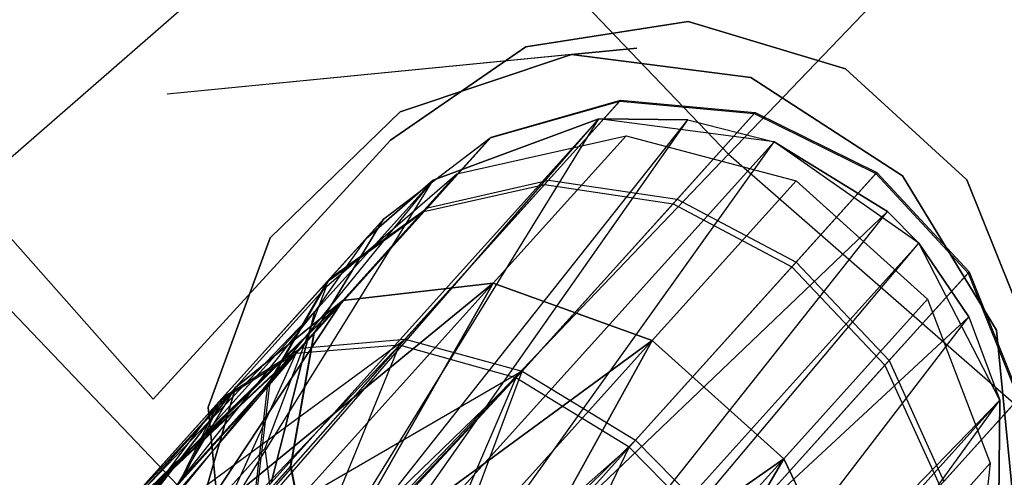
# Model space of a CAD drawing. Extents: x 0.3 to 7.1, y -3.38 to 3.38.
# Tile 90 of 256: x 2.52 to 2.79, y -1.11 to -0.99. Entities that reach past the tile are written whole.
import ezdxf

# ---------------------------------------------------------------- set-up
doc = ezdxf.new("R2010")
doc.units = 0
doc.header["$LTSCALE"] = 2.54
doc.layers.get('0').update_dxf_attribs({"linetype": 'CONTINUOUS'})

# ---------------------------------------------------------------- blocks, each defined once
blk = doc.blocks.new('SINGLES_AVVSTL_STL')
at = {"color": 0}
for p, q in [((2.71639, -1.0249, 5.30457), (2.84214, -0.89337, 5.4454)), ((2.71639, -1.0249, 5.30457), (2.84214, -0.89337, 5.4454)), ((2.50051, -1.04473, 5.1494), (2.62847, -0.93294, 5.30457)), ((2.50051, -1.04473, 5.1494), (2.62847, -0.93294, 5.30457)), ((2.62847, -0.93294, 5.30457), (2.71639, -1.0249, 5.30457)), ((2.62847, -0.93294, 5.30457), (2.71639, -1.0249, 5.30457)), ((2.66156, -0.99586, 54.83894), (2.70552, -0.98895, 54.83894)), ((2.70552, -0.98895, 54.63894), (2.66156, -0.99586, 54.63894)), ((2.70552, -0.98895, 54.63894), (2.66156, -0.99586, 54.63894)), ((2.66156, -0.99586, 54.83894), (2.70552, -0.98895, 54.83894)), ((2.66156, -0.99586, 20.47364), (2.70552, -0.98895, 20.47364)), ((2.70552, -0.98895, 20.27364), (2.66156, -0.99586, 20.27364)), ((2.70552, -0.98895, 20.27364), (2.66156, -0.99586, 20.27364)), ((2.66156, -0.99586, 20.47364), (2.70552, -0.98895, 20.47364)), ((2.70552, -0.98895, 54.83894), (2.74813, -1.0018, 54.83894)), ((2.74813, -1.0018, 54.63894), (2.70552, -0.98895, 54.63894)), ((2.70552, -0.98895, 54.63894), (2.70552, -0.98895, 54.83894)), ((2.70552, -0.98895, 54.63894), (2.70552, -0.98895, 54.83894)), ((2.74813, -1.0018, 54.63894), (2.70552, -0.98895, 54.63894)), ((2.70552, -0.98895, 54.83894), (2.74813, -1.0018, 54.83894)), ((2.70552, -0.98895, 20.47364), (2.74813, -1.0018, 20.47364)), ((2.74813, -1.0018, 20.27364), (2.70552, -0.98895, 20.27364)), ((2.70552, -0.98895, 20.27364), (2.70552, -0.98895, 20.47364)), ((2.70552, -0.98895, 20.27364), (2.70552, -0.98895, 20.47364)), ((2.74813, -1.0018, 20.27364), (2.70552, -0.98895, 20.27364)), ((2.70552, -0.98895, 20.47364), (2.74813, -1.0018, 20.47364)), ((2.47472, -0.99417, 54.63894), (2.56066, -1.09131, 54.63894)), ((2.56066, -1.09131, 54.83894), (2.47472, -0.99417, 54.83894)), ((2.56066, -1.09131, 54.83894), (2.47472, -0.99417, 54.83894)), ((2.47472, -0.99417, 54.63894), (2.56066, -1.09131, 54.63894)), ((2.47472, -0.99417, 20.27364), (2.56066, -1.09131, 20.27364)), ((2.56066, -1.09131, 20.47364), (2.47472, -0.99417, 20.47364)), ((2.56066, -1.09131, 20.47364), (2.47472, -0.99417, 20.47364)), ((2.47472, -0.99417, 20.27364), (2.56066, -1.09131, 20.27364)), ((2.69164, -0.9962, 61.72336), (2.56442, -1.00864, 61.72336)), ((2.69164, -0.9962, 61.52336), (2.56442, -1.00864, 61.52336)), ((2.62495, -1.02115, 54.83894), (2.66156, -0.99586, 54.83894)), ((2.66156, -0.99586, 54.63894), (2.62495, -1.02115, 54.63894)), ((2.66156, -0.99586, 54.63894), (2.62495, -1.02115, 54.63894)), ((2.62495, -1.02115, 54.83894), (2.66156, -0.99586, 54.83894)), ((2.62495, -1.02116, 20.47364), (2.66156, -0.99586, 20.47364)), ((2.66156, -0.99586, 20.27364), (2.62495, -1.02116, 20.27364)), ((2.66156, -0.99586, 20.27364), (2.62495, -1.02116, 20.27364)), ((2.62495, -1.02116, 20.47364), (2.66156, -0.99586, 20.47364)), ((2.66156, -0.99586, 54.63894), (2.66156, -0.99586, 54.83894)), ((2.66156, -0.99586, 54.63894), (2.66156, -0.99586, 54.83894)), ((2.66156, -0.99586, 20.27364), (2.66156, -0.99586, 20.47364)), ((2.66156, -0.99586, 20.27364), (2.66156, -0.99586, 20.47364)), ((2.69164, -0.9962, 61.72336), (2.67393, -0.99796, 61.72336)), ((2.67393, -0.99796, 61.52336), (2.69164, -0.9962, 61.52336)), ((2.67393, -0.99796, 61.72336), (2.56442, -1.00864, 61.72336)), ((2.67393, -0.99796, 61.52336), (2.56442, -1.00864, 61.52336)), ((2.62749, -1.01345, 61.72336), (2.67393, -0.99796, 61.72336)), ((2.67393, -0.99796, 61.52336), (2.62749, -1.01345, 61.52336)), ((2.67393, -0.99796, 61.52336), (2.62749, -1.01345, 61.52336)), ((2.62749, -1.01345, 61.72336), (2.67393, -0.99796, 61.72336)), ((2.67393, -0.99796, 61.72336), (2.72249, -1.00416, 61.72336)), ((2.72249, -1.00416, 61.52336), (2.67393, -0.99796, 61.52336)), ((2.67393, -0.99796, 61.72336), (2.67393, -0.99796, 61.52336)), ((2.72249, -1.00416, 61.52336), (2.67393, -0.99796, 61.52336)), ((2.67393, -0.99796, 61.72336), (2.72249, -1.00416, 61.72336)), ((2.67393, -0.99796, 61.72336), (2.67393, -0.99796, 61.52336)), ((2.74813, -1.0018, 54.83894), (2.78094, -1.03187, 54.83894)), ((2.78094, -1.03187, 54.63894), (2.74813, -1.0018, 54.63894)), ((2.74813, -1.0018, 54.63894), (2.74813, -1.0018, 54.83894)), ((2.74813, -1.0018, 54.63894), (2.74813, -1.0018, 54.83894)), ((2.78094, -1.03187, 54.63894), (2.74813, -1.0018, 54.63894)), ((2.74813, -1.0018, 54.83894), (2.78094, -1.03187, 54.83894)), ((2.74813, -1.0018, 20.47364), (2.78094, -1.03187, 20.47364)), ((2.78094, -1.03187, 20.27364), (2.74813, -1.0018, 20.27364)), ((2.74813, -1.0018, 20.27364), (2.74813, -1.0018, 20.47364)), ((2.74813, -1.0018, 20.27364), (2.74813, -1.0018, 20.47364)), ((2.78094, -1.03187, 20.27364), (2.74813, -1.0018, 20.27364)), ((2.74813, -1.0018, 20.47364), (2.78094, -1.03187, 20.47364)), ((2.72249, -1.00416, 61.72336), (2.76355, -1.03081, 61.72336)), ((2.76355, -1.03081, 61.52336), (2.72249, -1.00416, 61.52336)), ((2.72249, -1.00416, 61.52336), (2.72249, -1.00416, 61.72336)), ((2.72249, -1.00416, 61.52336), (2.72249, -1.00416, 61.72336)), ((2.76355, -1.03081, 61.52336), (2.72249, -1.00416, 61.52336)), ((2.72249, -1.00416, 61.72336), (2.76355, -1.03081, 61.72336)), ((2.65193, -1.02053, 54.76136), (2.68696, -1.01054, 54.76616)), ((2.65193, -1.02053, 54.76136), (2.68696, -1.01054, 54.76616)), ((2.65215, -1.02029, 54.69113), (2.68721, -1.01026, 54.68663)), ((2.65215, -1.02029, 54.69113), (2.68721, -1.01026, 54.68663)), ((2.66664, -1.03311, 54.85482), (2.68696, -1.01054, 54.76616)), ((2.66664, -1.03311, 54.85482), (2.68696, -1.01054, 54.76616)), ((2.68721, -1.01026, 54.68663), (2.66769, -1.03195, 54.59835)), ((2.68721, -1.01026, 54.68663), (2.66769, -1.03195, 54.59835)), ((2.68696, -1.01054, 54.76616), (2.68721, -1.01026, 54.68663)), ((2.68696, -1.01054, 54.76616), (2.68721, -1.01026, 54.68663)), ((2.68696, -1.01054, 54.76616), (2.7234, -1.0139, 54.76956)), ((2.68696, -1.01054, 54.76616), (2.7234, -1.0139, 54.76956)), ((2.68721, -1.01026, 54.68663), (2.72367, -1.0136, 54.68344)), ((2.68721, -1.01026, 54.68663), (2.72367, -1.0136, 54.68344)), ((2.68132, -1.01538, 61.35841), (2.57019, -1.1388, 61.35842)), ((2.68132, -1.01538, 61.35841), (2.57019, -1.1388, 61.35842)), ((2.57294, -1.14028, 61.35514), (2.68132, -1.01538, 61.35841)), ((2.57294, -1.14028, 61.35514), (2.68132, -1.01538, 61.35841)), ((2.59236, -1.04755, 61.72336), (2.62749, -1.01345, 61.72336)), ((2.62749, -1.01345, 61.52336), (2.59236, -1.04755, 61.52336)), ((2.62749, -1.01345, 61.52336), (2.59236, -1.04755, 61.52336)), ((2.59236, -1.04755, 61.72336), (2.62749, -1.01345, 61.72336)), ((2.59542, -1.15458, 61.3357), (2.68132, -1.01538, 61.35841)), ((2.59542, -1.15458, 61.3357), (2.68132, -1.01538, 61.35841)), ((2.62749, -1.01345, 61.52336), (2.62749, -1.01345, 61.72336)), ((2.62749, -1.01345, 61.52336), (2.62749, -1.01345, 61.72336)), ((2.68132, -1.01538, 61.75081), (2.63643, -1.032, 61.75081)), ((2.63643, -1.032, 61.40079), (2.68132, -1.01538, 61.35841)), ((2.68132, -1.01538, 61.75081), (2.63643, -1.032, 61.75081)), ((2.63643, -1.032, 61.40079), (2.68132, -1.01538, 61.35841)), ((2.72879, -1.02154, 61.75081), (2.68132, -1.01538, 61.75081)), ((2.68132, -1.01538, 61.35841), (2.70543, -1.01558, 61.34243)), ((2.68132, -1.01538, 61.35841), (2.68132, -1.01538, 61.75081)), ((2.70543, -1.01558, 61.34243), (2.68132, -1.01538, 61.75081)), ((2.72879, -1.02154, 61.75081), (2.68132, -1.01538, 61.75081)), ((2.70543, -1.01558, 61.34243), (2.68132, -1.01538, 61.75081)), ((2.68132, -1.01538, 61.35841), (2.70543, -1.01558, 61.34243)), ((2.68132, -1.01538, 61.35841), (2.68132, -1.01538, 61.75081)), ((2.7014, -1.03834, 54.86556), (2.7234, -1.0139, 54.76956)), ((2.7014, -1.03834, 54.86556), (2.7234, -1.0139, 54.76956)), ((2.72367, -1.0136, 54.68344), (2.70252, -1.03708, 54.58784)), ((2.72367, -1.0136, 54.68344), (2.70252, -1.03708, 54.58784)), ((2.7234, -1.0139, 54.76956), (2.72367, -1.0136, 54.68344)), ((2.7234, -1.0139, 54.76956), (2.72367, -1.0136, 54.68344)), ((2.7234, -1.0139, 54.76956), (2.75632, -1.03017, 54.77109)), ((2.7234, -1.0139, 54.76956), (2.75632, -1.03017, 54.77109)), ((2.72367, -1.0136, 54.68344), (2.7566, -1.02986, 54.68199)), ((2.72367, -1.0136, 54.68344), (2.7566, -1.02986, 54.68199)), ((2.59542, -1.15458, 61.3357), (2.70543, -1.01558, 61.34243)), ((2.59542, -1.15458, 61.3357), (2.70543, -1.01558, 61.34243)), ((2.60358, -1.16056, 61.33123), (2.70543, -1.01558, 61.34243)), ((2.60358, -1.16056, 61.33123), (2.70543, -1.01558, 61.34243)), ((2.70543, -1.01558, 61.34243), (2.72879, -1.02154, 61.33122)), ((2.70543, -1.01558, 61.34243), (2.72879, -1.02154, 61.33122)), ((2.70543, -1.01558, 61.34243), (2.72879, -1.02154, 61.75081)), ((2.70543, -1.01558, 61.34243), (2.72879, -1.02154, 61.75081)), ((2.62303, -1.04254, 54.75582), (2.65193, -1.02053, 54.76136)), ((2.62303, -1.04254, 54.75582), (2.65193, -1.02053, 54.76136)), ((2.62321, -1.04233, 54.69634), (2.65215, -1.02029, 54.69113)), ((2.62321, -1.04233, 54.69634), (2.65215, -1.02029, 54.69113)), ((2.63398, -1.04047, 54.83967), (2.65193, -1.02053, 54.76136)), ((2.63398, -1.04047, 54.83967), (2.65193, -1.02053, 54.76136)), ((2.65215, -1.02029, 54.69113), (2.6349, -1.03944, 54.61317)), ((2.65215, -1.02029, 54.69113), (2.6349, -1.03944, 54.61317)), ((2.64284, -1.03025, 20.29165), (2.68873, -1.01992, 20.28282)), ((2.64284, -1.03025, 20.39721), (2.68873, -1.01992, 20.40604)), ((2.64284, -1.03025, 20.29165), (2.68873, -1.01992, 20.28282)), ((2.64284, -1.03025, 20.39721), (2.68873, -1.01992, 20.40604)), ((2.65193, -1.02053, 54.76136), (2.65215, -1.02029, 54.69113)), ((2.65193, -1.02053, 54.76136), (2.65215, -1.02029, 54.69113)), ((2.68873, -1.01992, 20.28282), (2.65271, -1.05992, 20.17199)), ((2.68873, -1.01992, 20.28282), (2.65271, -1.05992, 20.17199)), ((2.65271, -1.05992, 20.51688), (2.68873, -1.01992, 20.40604)), ((2.65271, -1.05992, 20.51688), (2.68873, -1.01992, 20.40604)), ((2.68873, -1.01992, 20.28282), (2.73473, -1.03217, 20.27784)), ((2.68873, -1.01992, 20.40604), (2.68873, -1.01992, 20.28282)), ((2.68873, -1.01992, 20.40604), (2.68873, -1.01992, 20.28282)), ((2.68873, -1.01992, 20.40604), (2.73473, -1.03217, 20.41103)), ((2.68873, -1.01992, 20.28282), (2.73473, -1.03217, 20.27784)), ((2.68873, -1.01992, 20.40604), (2.73473, -1.03217, 20.41103)), ((2.56066, -1.09131, 54.83894), (2.62495, -1.02115, 54.83894)), ((2.62495, -1.02115, 54.63894), (2.56066, -1.09131, 54.63894)), ((2.56066, -1.09131, 54.83894), (2.62495, -1.02115, 54.83894)), ((2.62495, -1.02115, 54.63894), (2.56066, -1.09131, 54.63894)), ((2.56066, -1.09131, 20.47364), (2.62495, -1.02116, 20.47364)), ((2.62495, -1.02116, 20.27364), (2.56066, -1.09131, 20.27364)), ((2.56066, -1.09131, 20.47364), (2.62495, -1.02116, 20.47364)), ((2.62495, -1.02116, 20.27364), (2.56066, -1.09131, 20.27364)), ((2.60358, -1.16056, 61.33123), (2.72879, -1.02154, 61.33122)), ((2.60358, -1.16056, 61.33123), (2.72879, -1.02154, 61.33122)), ((2.62007, -1.17373, 61.32577), (2.72879, -1.02154, 61.33122)), ((2.62007, -1.17373, 61.32577), (2.72879, -1.02154, 61.33122)), ((2.62495, -1.02115, 54.63894), (2.62495, -1.02115, 54.83894)), ((2.62495, -1.02115, 54.63894), (2.62495, -1.02115, 54.83894)), ((2.62495, -1.02116, 20.27364), (2.62495, -1.02116, 20.47364)), ((2.62495, -1.02116, 20.27364), (2.62495, -1.02116, 20.47364)), ((2.76796, -1.04904, 61.75081), (2.72879, -1.02154, 61.75081)), ((2.72879, -1.02154, 61.33122), (2.75949, -1.04044, 61.32472)), ((2.76796, -1.04904, 61.75081), (2.72879, -1.02154, 61.75081)), ((2.75949, -1.04044, 61.32472), (2.72879, -1.02154, 61.75081)), ((2.72879, -1.02154, 61.33122), (2.75949, -1.04044, 61.32472)), ((2.72879, -1.02154, 61.33122), (2.72879, -1.02154, 61.75081)), ((2.75949, -1.04044, 61.32472), (2.72879, -1.02154, 61.75081)), ((2.72879, -1.02154, 61.33122), (2.72879, -1.02154, 61.75081)), ((2.59897, -1.14771, 5.1494), (2.71639, -1.0249, 5.30457)), ((2.59897, -1.14771, 5.1494), (2.71639, -1.0249, 5.30457)), ((2.71639, -1.0249, 5.30457), (2.81221, -1.10861, 5.30457)), ((2.71639, -1.0249, 5.30457), (2.81221, -1.10861, 5.30457)), ((2.60756, -1.0608, 20.30231), (2.64284, -1.03025, 20.29165)), ((2.60756, -1.0608, 20.38656), (2.64284, -1.03025, 20.39721)), ((2.60756, -1.0608, 20.30231), (2.64284, -1.03025, 20.29165)), ((2.60756, -1.0608, 20.38656), (2.64284, -1.03025, 20.39721)), ((2.64284, -1.03025, 20.29165), (2.61198, -1.06453, 20.1967)), ((2.64284, -1.03025, 20.29165), (2.61198, -1.06453, 20.1967)), ((2.61198, -1.06453, 20.49216), (2.64284, -1.03025, 20.39721)), ((2.61198, -1.06453, 20.49216), (2.64284, -1.03025, 20.39721)), ((2.64284, -1.03025, 20.39721), (2.64284, -1.03025, 20.29165)), ((2.64284, -1.03025, 20.39721), (2.64284, -1.03025, 20.29165)), ((2.73355, -1.05545, 54.87044), (2.75632, -1.03017, 54.77109)), ((2.73355, -1.05545, 54.87044), (2.75632, -1.03017, 54.77109)), ((2.7566, -1.02986, 54.68199), (2.73472, -1.05416, 54.58307)), ((2.7566, -1.02986, 54.68199), (2.73472, -1.05416, 54.58307)), ((2.75632, -1.03017, 54.77109), (2.7566, -1.02986, 54.68199)), ((2.75632, -1.03017, 54.77109), (2.7566, -1.02986, 54.68199)), ((2.75632, -1.03017, 54.77109), (2.78127, -1.05714, 54.77057)), ((2.75632, -1.03017, 54.77109), (2.78127, -1.05714, 54.77057)), ((2.7566, -1.02986, 54.68199), (2.78154, -1.05684, 54.68248)), ((2.7566, -1.02986, 54.68199), (2.78154, -1.05684, 54.68248)), ((2.76355, -1.03081, 61.72336), (2.78898, -1.07264, 61.72336)), ((2.78898, -1.07264, 61.52336), (2.76355, -1.03081, 61.52336)), ((2.76355, -1.03081, 61.52336), (2.76355, -1.03081, 61.72336)), ((2.76355, -1.03081, 61.52336), (2.76355, -1.03081, 61.72336)), ((2.78898, -1.07264, 61.52336), (2.76355, -1.03081, 61.52336)), ((2.76355, -1.03081, 61.72336), (2.78898, -1.07264, 61.72336)), ((2.54726, -1.13102, 61.40081), (2.63643, -1.032, 61.40079)), ((2.54726, -1.13102, 61.40081), (2.63643, -1.032, 61.40079)), ((2.55488, -1.1323, 61.38237), (2.63643, -1.032, 61.40079)), ((2.55488, -1.1323, 61.38237), (2.63643, -1.032, 61.40079)), ((2.57019, -1.1388, 61.35842), (2.63643, -1.032, 61.40079)), ((2.57019, -1.1388, 61.35842), (2.63643, -1.032, 61.40079)), ((2.6044, -1.06757, 61.75081), (2.63643, -1.032, 61.40079)), ((2.6044, -1.06757, 61.75081), (2.63643, -1.032, 61.40079)), ((2.63643, -1.032, 61.75081), (2.61826, -1.04784, 61.75081)), ((2.61826, -1.04784, 61.75081), (2.63643, -1.032, 61.40079)), ((2.61826, -1.04784, 61.75081), (2.63643, -1.032, 61.40079)), ((2.63643, -1.032, 61.75081), (2.61826, -1.04784, 61.75081)), ((2.62738, -1.07671, 54.92718), (2.66664, -1.03311, 54.85482)), ((2.62738, -1.07671, 54.92718), (2.66664, -1.03311, 54.85482)), ((2.66769, -1.03195, 54.59835), (2.62891, -1.07502, 54.52513)), ((2.66769, -1.03195, 54.59835), (2.62891, -1.07502, 54.52513)), ((2.63398, -1.04047, 54.83967), (2.66664, -1.03311, 54.85482)), ((2.63398, -1.04047, 54.83967), (2.66664, -1.03311, 54.85482)), ((2.6349, -1.03944, 54.61317), (2.66769, -1.03195, 54.59835)), ((2.6349, -1.03944, 54.61317), (2.66769, -1.03195, 54.59835)), ((2.63643, -1.032, 61.40079), (2.63643, -1.032, 61.75081)), ((2.63643, -1.032, 61.40079), (2.63643, -1.032, 61.75081)), ((2.66664, -1.03311, 54.85482), (2.7014, -1.03834, 54.86556)), ((2.66664, -1.03311, 54.85482), (2.7014, -1.03834, 54.86556)), ((2.66769, -1.03195, 54.59835), (2.70252, -1.03708, 54.58784)), ((2.66769, -1.03195, 54.59835), (2.70252, -1.03708, 54.58784)), ((2.73473, -1.03217, 20.27784), (2.69579, -1.07541, 20.15803)), ((2.73473, -1.03217, 20.27784), (2.69579, -1.07541, 20.15803)), ((2.69579, -1.07541, 20.53083), (2.73473, -1.03217, 20.41103)), ((2.69579, -1.07541, 20.53083), (2.73473, -1.03217, 20.41103)), ((2.73473, -1.03217, 20.27784), (2.7703, -1.06419, 20.27784)), ((2.73473, -1.03217, 20.41103), (2.73473, -1.03217, 20.27784)), ((2.73473, -1.03217, 20.41103), (2.73473, -1.03217, 20.27784)), ((2.73473, -1.03217, 20.41103), (2.7703, -1.06419, 20.41103)), ((2.73473, -1.03217, 20.27784), (2.7703, -1.06419, 20.27784)), ((2.73473, -1.03217, 20.41103), (2.7703, -1.06419, 20.41103)), ((2.78094, -1.03187, 54.83894), (2.79746, -1.07319, 54.83894)), ((2.79746, -1.07319, 54.63894), (2.78094, -1.03187, 54.63894)), ((2.78094, -1.03187, 54.63894), (2.78094, -1.03187, 54.83894)), ((2.78094, -1.03187, 54.63894), (2.78094, -1.03187, 54.83894)), ((2.79746, -1.07319, 54.63894), (2.78094, -1.03187, 54.63894)), ((2.78094, -1.03187, 54.83894), (2.79746, -1.07319, 54.83894)), ((2.78094, -1.03187, 20.47364), (2.79746, -1.0732, 20.47364)), ((2.79746, -1.0732, 20.27364), (2.78094, -1.03187, 20.27364)), ((2.78094, -1.03187, 20.27364), (2.78094, -1.03187, 20.47364)), ((2.78094, -1.03187, 20.27364), (2.78094, -1.03187, 20.47364)), ((2.79746, -1.0732, 20.27364), (2.78094, -1.03187, 20.27364)), ((2.78094, -1.03187, 20.47364), (2.79746, -1.0732, 20.47364)), ((2.6349, -1.03944, 54.61317), (2.60065, -1.07748, 54.5485)), ((2.6349, -1.03944, 54.61317), (2.60065, -1.07748, 54.5485)), ((2.60861, -1.05856, 54.6303), (2.6349, -1.03944, 54.61317)), ((2.60861, -1.05856, 54.6303), (2.6349, -1.03944, 54.61317)), ((2.65888, -1.08555, 54.94391), (2.7014, -1.03834, 54.86556)), ((2.65888, -1.08555, 54.94391), (2.7014, -1.03834, 54.86556)), ((2.70252, -1.03708, 54.58784), (2.66053, -1.08372, 54.50856)), ((2.70252, -1.03708, 54.58784), (2.66053, -1.08372, 54.50856)), ((2.7014, -1.03834, 54.86556), (2.73355, -1.05545, 54.87044)), ((2.7014, -1.03834, 54.86556), (2.73355, -1.05545, 54.87044)), ((2.70252, -1.03708, 54.58784), (2.73472, -1.05416, 54.58307)), ((2.70252, -1.03708, 54.58784), (2.73472, -1.05416, 54.58307)), ((2.59931, -1.07897, 54.90357), (2.63398, -1.04047, 54.83967)), ((2.59931, -1.07897, 54.90357), (2.63398, -1.04047, 54.83967)), ((2.60783, -1.05942, 54.82215), (2.63398, -1.04047, 54.83967)), ((2.60783, -1.05942, 54.82215), (2.63398, -1.04047, 54.83967)), ((2.62007, -1.17373, 61.32577), (2.75949, -1.04044, 61.32472)), ((2.62007, -1.17373, 61.32577), (2.75949, -1.04044, 61.32472)), ((2.63979, -1.19139, 61.32545), (2.75949, -1.04044, 61.32472)), ((2.63979, -1.19139, 61.32545), (2.75949, -1.04044, 61.32472)), ((2.75949, -1.04044, 61.32472), (2.76796, -1.04904, 61.32545)), ((2.76796, -1.04904, 61.75081), (2.75949, -1.04044, 61.32472)), ((2.75949, -1.04044, 61.32472), (2.76796, -1.04904, 61.32545)), ((2.76796, -1.04904, 61.75081), (2.75949, -1.04044, 61.32472)), ((2.50051, -1.04473, 5.1494), (2.59897, -1.14771, 5.1494)), ((2.50051, -1.04473, 5.1494), (2.59897, -1.14771, 5.1494)), ((2.60416, -1.07358, 54.75029), (2.62303, -1.04254, 54.75582)), ((2.60416, -1.07358, 54.75029), (2.62303, -1.04254, 54.75582)), ((2.60431, -1.07342, 54.70154), (2.62321, -1.04233, 54.69634)), ((2.60431, -1.07342, 54.70154), (2.62321, -1.04233, 54.69634)), ((2.60783, -1.05942, 54.82215), (2.62303, -1.04254, 54.75582)), ((2.60783, -1.05942, 54.82215), (2.62303, -1.04254, 54.75582)), ((2.62321, -1.04233, 54.69634), (2.60861, -1.05856, 54.6303)), ((2.62321, -1.04233, 54.69634), (2.60861, -1.05856, 54.6303)), ((2.62303, -1.04254, 54.75582), (2.62321, -1.04233, 54.69634)), ((2.62303, -1.04254, 54.75582), (2.62321, -1.04233, 54.69634)), ((2.57552, -1.09352, 61.72336), (2.59236, -1.04755, 61.72336)), ((2.59236, -1.04755, 61.52336), (2.57552, -1.09352, 61.52336)), ((2.59236, -1.04755, 61.52336), (2.57552, -1.09352, 61.52336)), ((2.57552, -1.09352, 61.72336), (2.59236, -1.04755, 61.72336)), ((2.59236, -1.04755, 61.52336), (2.59236, -1.04755, 61.72336)), ((2.59236, -1.04755, 61.52336), (2.59236, -1.04755, 61.72336)), ((2.61826, -1.04784, 61.75081), (2.6044, -1.06757, 61.75081)), ((2.61826, -1.04784, 61.75081), (2.6044, -1.06757, 61.75081)), ((2.63979, -1.19139, 61.32545), (2.76796, -1.04904, 61.32545)), ((2.63979, -1.19139, 61.32545), (2.76796, -1.04904, 61.32545)), ((2.64454, -1.19598, 61.32648), (2.76796, -1.04904, 61.32545)), ((2.64454, -1.19598, 61.32648), (2.76796, -1.04904, 61.32545)), ((2.78986, -1.0916, 61.75081), (2.76796, -1.04904, 61.75081)), ((2.76796, -1.04904, 61.32545), (2.78149, -1.06899, 61.33122)), ((2.78149, -1.06899, 61.33122), (2.76796, -1.04904, 61.75081)), ((2.78986, -1.0916, 61.75081), (2.76796, -1.04904, 61.75081)), ((2.78149, -1.06899, 61.33122), (2.76796, -1.04904, 61.75081)), ((2.76796, -1.04904, 61.32545), (2.78149, -1.06899, 61.33122)), ((2.76796, -1.04904, 61.32545), (2.76796, -1.04904, 61.75081)), ((2.76796, -1.04904, 61.32545), (2.76796, -1.04904, 61.75081)), ((2.68956, -1.10431, 54.95151), (2.73355, -1.05545, 54.87044)), ((2.68956, -1.10431, 54.95151), (2.73355, -1.05545, 54.87044)), ((2.73472, -1.05416, 54.58307), (2.69127, -1.10241, 54.50104)), ((2.73472, -1.05416, 54.58307), (2.69127, -1.10241, 54.50104)), ((2.73355, -1.05545, 54.87044), (2.75876, -1.08214, 54.86879)), ((2.73355, -1.05545, 54.87044), (2.75876, -1.08214, 54.86879)), ((2.73472, -1.05416, 54.58307), (2.75991, -1.08086, 54.58468)), ((2.73472, -1.05416, 54.58307), (2.75991, -1.08086, 54.58468)), ((2.75876, -1.08214, 54.86879), (2.78127, -1.05714, 54.77057)), ((2.75876, -1.08214, 54.86879), (2.78127, -1.05714, 54.77057)), ((2.78154, -1.05684, 54.68248), (2.75991, -1.08086, 54.58468)), ((2.78154, -1.05684, 54.68248), (2.75991, -1.08086, 54.58468)), ((2.78127, -1.05714, 54.77057), (2.78154, -1.05684, 54.68248)), ((2.78127, -1.05714, 54.77057), (2.78154, -1.05684, 54.68248)), ((2.78127, -1.05714, 54.77057), (2.79489, -1.09118, 54.76807)), ((2.78127, -1.05714, 54.77057), (2.79489, -1.09118, 54.76807)), ((2.78154, -1.05684, 54.68248), (2.79515, -1.09089, 54.68483)), ((2.78154, -1.05684, 54.68248), (2.79515, -1.09089, 54.68483)), ((2.65271, -1.05992, 20.17199), (2.57087, -1.12692, 20.11213)), ((2.65271, -1.05992, 20.17199), (2.57087, -1.12692, 20.11213)), ((2.57087, -1.12692, 20.57673), (2.65271, -1.05992, 20.51688)), ((2.57087, -1.12692, 20.57673), (2.65271, -1.05992, 20.51688)), ((2.57846, -1.09204, 54.87628), (2.60783, -1.05942, 54.82215)), ((2.57846, -1.09204, 54.87628), (2.60783, -1.05942, 54.82215)), ((2.60861, -1.05856, 54.6303), (2.5796, -1.09077, 54.57553)), ((2.60861, -1.05856, 54.6303), (2.5796, -1.09077, 54.57553)), ((2.60756, -1.0608, 20.30231), (2.58293, -1.08816, 20.22652)), ((2.60756, -1.0608, 20.30231), (2.58293, -1.08816, 20.22652)), ((2.58293, -1.08816, 20.46236), (2.60756, -1.0608, 20.38656)), ((2.58293, -1.08816, 20.46236), (2.60756, -1.0608, 20.38656)), ((2.65271, -1.05992, 20.17199), (2.5879, -1.1319, 20.09581)), ((2.65271, -1.05992, 20.17199), (2.5879, -1.1319, 20.09581)), ((2.5879, -1.1319, 20.59306), (2.65271, -1.05992, 20.51688)), ((2.5879, -1.1319, 20.59306), (2.65271, -1.05992, 20.51688)), ((2.59099, -1.10457, 20.31234), (2.60756, -1.0608, 20.30231)), ((2.59099, -1.10457, 20.37653), (2.60756, -1.0608, 20.38656)), ((2.59099, -1.10457, 20.31234), (2.60756, -1.0608, 20.30231)), ((2.59099, -1.10457, 20.37653), (2.60756, -1.0608, 20.38656)), ((2.59171, -1.08742, 54.80463), (2.60783, -1.05942, 54.82215)), ((2.59171, -1.08742, 54.80463), (2.60783, -1.05942, 54.82215)), ((2.59235, -1.08671, 54.64743), (2.60861, -1.05856, 54.6303)), ((2.59235, -1.08671, 54.64743), (2.60861, -1.05856, 54.6303)), ((2.65271, -1.05992, 20.17199), (2.60655, -1.14083, 20.08342)), ((2.65271, -1.05992, 20.17199), (2.60655, -1.14083, 20.08342)), ((2.60655, -1.14083, 20.60545), (2.65271, -1.05992, 20.51688)), ((2.60655, -1.14083, 20.60545), (2.65271, -1.05992, 20.51688)), ((2.60756, -1.0608, 20.38656), (2.60756, -1.0608, 20.30231)), ((2.60756, -1.0608, 20.38656), (2.60756, -1.0608, 20.30231)), ((2.61198, -1.06453, 20.1967), (2.65271, -1.05992, 20.17199)), ((2.65271, -1.05992, 20.51688), (2.61198, -1.06453, 20.49216)), ((2.61198, -1.06453, 20.1967), (2.65271, -1.05992, 20.17199)), ((2.65271, -1.05992, 20.51688), (2.61198, -1.06453, 20.49216)), ((2.65271, -1.05992, 20.17199), (2.69579, -1.07541, 20.15803)), ((2.69579, -1.07541, 20.53083), (2.65271, -1.05992, 20.51688)), ((2.65271, -1.05992, 20.17199), (2.69579, -1.07541, 20.15803)), ((2.69579, -1.07541, 20.53083), (2.65271, -1.05992, 20.51688)), ((2.53862, -1.13738, 20.51445), (2.61198, -1.06453, 20.49216)), ((2.53862, -1.13738, 20.51445), (2.61198, -1.06453, 20.49216)), ((2.54151, -1.13307, 20.52535), (2.61198, -1.06453, 20.49216)), ((2.54151, -1.13307, 20.52535), (2.61198, -1.06453, 20.49216)), ((2.61198, -1.06453, 20.1967), (2.54549, -1.12974, 20.15262)), ((2.61198, -1.06453, 20.1967), (2.54549, -1.12974, 20.15262)), ((2.54549, -1.12974, 20.53625), (2.61198, -1.06453, 20.49216)), ((2.54549, -1.12974, 20.53625), (2.61198, -1.06453, 20.49216)), ((2.61198, -1.06453, 20.1967), (2.55646, -1.12618, 20.13144)), ((2.61198, -1.06453, 20.1967), (2.55646, -1.12618, 20.13144)), ((2.55646, -1.12618, 20.55742), (2.61198, -1.06453, 20.49216)), ((2.55646, -1.12618, 20.55742), (2.61198, -1.06453, 20.49216)), ((2.61198, -1.06453, 20.1967), (2.57087, -1.12692, 20.11213)), ((2.61198, -1.06453, 20.1967), (2.57087, -1.12692, 20.11213)), ((2.57087, -1.12692, 20.57673), (2.61198, -1.06453, 20.49216)), ((2.57087, -1.12692, 20.57673), (2.61198, -1.06453, 20.49216)), ((2.58293, -1.08816, 20.22652), (2.61198, -1.06453, 20.1967)), ((2.61198, -1.06453, 20.49216), (2.58293, -1.08816, 20.46236)), ((2.58293, -1.08816, 20.22652), (2.61198, -1.06453, 20.1967)), ((2.61198, -1.06453, 20.49216), (2.58293, -1.08816, 20.46236)), ((2.7703, -1.06419, 20.27784), (2.73136, -1.10744, 20.15803)), ((2.7703, -1.06419, 20.27784), (2.73136, -1.10744, 20.15803)), ((2.73136, -1.10744, 20.53083), (2.7703, -1.06419, 20.41103)), ((2.73136, -1.10744, 20.53083), (2.7703, -1.06419, 20.41103)), ((2.7703, -1.06419, 20.27784), (2.78729, -1.10866, 20.28282)), ((2.7703, -1.06419, 20.41103), (2.7703, -1.06419, 20.27784)), ((2.7703, -1.06419, 20.41103), (2.7703, -1.06419, 20.27784)), ((2.7703, -1.06419, 20.41103), (2.78729, -1.10866, 20.40604)), ((2.7703, -1.06419, 20.27784), (2.78729, -1.10866, 20.28282)), ((2.7703, -1.06419, 20.41103), (2.78729, -1.10866, 20.40604)), ((2.54009, -1.13899, 61.44863), (2.6044, -1.06757, 61.44865)), ((2.54009, -1.13899, 61.44863), (2.6044, -1.06757, 61.44865)), ((2.54151, -1.13307, 61.42473), (2.6044, -1.06757, 61.44865)), ((2.54151, -1.13307, 61.42473), (2.6044, -1.06757, 61.44865)), ((2.54202, -1.14606, 61.46633), (2.6044, -1.06757, 61.44865)), ((2.54202, -1.14606, 61.46633), (2.6044, -1.06757, 61.44865)), ((2.54726, -1.13102, 61.40081), (2.6044, -1.06757, 61.44865)), ((2.54726, -1.13102, 61.40081), (2.6044, -1.06757, 61.44865)), ((2.6044, -1.06757, 61.75081), (2.59258, -1.11394, 61.75081)), ((2.59258, -1.11394, 61.49103), (2.6044, -1.06757, 61.44865)), ((2.6044, -1.06757, 61.75081), (2.59258, -1.11394, 61.75081)), ((2.59258, -1.11394, 61.49103), (2.6044, -1.06757, 61.44865)), ((2.6044, -1.06757, 61.75081), (2.6044, -1.06757, 61.44865)), ((2.6044, -1.06757, 61.75081), (2.6044, -1.06757, 61.44865)), ((2.64454, -1.19598, 61.32648), (2.78149, -1.06899, 61.33122)), ((2.64454, -1.19598, 61.32648), (2.78149, -1.06899, 61.33122)), ((2.66623, -1.21912, 61.33827), (2.78149, -1.06899, 61.33122)), ((2.66623, -1.21912, 61.33827), (2.78149, -1.06899, 61.33122)), ((2.78149, -1.06899, 61.33122), (2.78986, -1.0916, 61.34243)), ((2.78149, -1.06899, 61.33122), (2.78986, -1.0916, 61.34243)), ((2.78149, -1.06899, 61.33122), (2.78986, -1.0916, 61.75081)), ((2.78149, -1.06899, 61.33122), (2.78986, -1.0916, 61.75081)), ((2.59171, -1.08742, 54.80463), (2.60416, -1.07358, 54.75029)), ((2.59171, -1.08742, 54.80463), (2.60416, -1.07358, 54.75029)), ((2.60431, -1.07342, 54.70154), (2.59235, -1.08671, 54.64743)), ((2.60431, -1.07342, 54.70154), (2.59235, -1.08671, 54.64743)), ((2.59788, -1.10947, 54.7455), (2.60416, -1.07358, 54.75029)), ((2.59788, -1.10947, 54.7455), (2.60416, -1.07358, 54.75029)), ((2.598, -1.10934, 54.70604), (2.60431, -1.07342, 54.70154)), ((2.598, -1.10934, 54.70604), (2.60431, -1.07342, 54.70154)), ((2.60416, -1.07358, 54.75029), (2.60431, -1.07342, 54.70154)), ((2.60416, -1.07358, 54.75029), (2.60431, -1.07342, 54.70154)), ((2.78898, -1.07264, 61.72336), (2.79375, -1.12136, 61.72336)), ((2.79375, -1.12136, 61.52336), (2.78898, -1.07264, 61.52336)), ((2.78898, -1.07264, 61.52336), (2.78898, -1.07264, 61.72336)), ((2.78898, -1.07264, 61.52336), (2.78898, -1.07264, 61.72336)), ((2.79375, -1.12136, 61.52336), (2.78898, -1.07264, 61.52336)), ((2.78898, -1.07264, 61.72336), (2.79375, -1.12136, 61.72336)), ((2.55862, -1.12664, 54.50336), (2.62891, -1.07502, 54.52513)), ((2.55862, -1.12664, 54.50336), (2.62891, -1.07502, 54.52513)), ((2.57561, -1.13101, 54.97045), (2.62738, -1.07671, 54.92718)), ((2.57561, -1.13101, 54.97045), (2.62738, -1.07671, 54.92718)), ((2.57996, -1.13051, 54.47771), (2.62891, -1.07502, 54.52513)), ((2.57996, -1.13051, 54.47771), (2.62891, -1.07502, 54.52513)), ((2.62738, -1.07671, 54.92718), (2.59931, -1.07897, 54.90357)), ((2.62738, -1.07671, 54.92718), (2.59931, -1.07897, 54.90357)), ((2.60059, -1.1418, 54.99012), (2.62738, -1.07671, 54.92718)), ((2.60059, -1.1418, 54.99012), (2.62738, -1.07671, 54.92718)), ((2.60065, -1.07748, 54.5485), (2.62891, -1.07502, 54.52513)), ((2.60065, -1.07748, 54.5485), (2.62891, -1.07502, 54.52513)), ((2.69579, -1.07541, 20.15803), (2.60655, -1.14083, 20.08342)), ((2.69579, -1.07541, 20.15803), (2.60655, -1.14083, 20.08342)), ((2.60655, -1.14083, 20.60545), (2.69579, -1.07541, 20.53083)), ((2.60655, -1.14083, 20.60545), (2.69579, -1.07541, 20.53083)), ((2.69579, -1.07541, 20.15803), (2.62574, -1.15321, 20.07569)), ((2.69579, -1.07541, 20.15803), (2.62574, -1.15321, 20.07569)), ((2.62574, -1.15321, 20.61318), (2.69579, -1.07541, 20.53083)), ((2.62574, -1.15321, 20.61318), (2.69579, -1.07541, 20.53083)), ((2.65888, -1.08555, 54.94391), (2.62738, -1.07671, 54.92718)), ((2.65888, -1.08555, 54.94391), (2.62738, -1.07671, 54.92718)), ((2.62891, -1.07502, 54.52513), (2.66053, -1.08372, 54.50856)), ((2.62891, -1.07502, 54.52513), (2.66053, -1.08372, 54.50856)), ((2.69579, -1.07541, 20.15803), (2.64436, -1.1683, 20.07306)), ((2.69579, -1.07541, 20.15803), (2.64436, -1.1683, 20.07306)), ((2.64436, -1.1683, 20.61581), (2.69579, -1.07541, 20.53083)), ((2.64436, -1.1683, 20.61581), (2.69579, -1.07541, 20.53083)), ((2.69579, -1.07541, 20.15803), (2.73136, -1.10744, 20.15803)), ((2.73136, -1.10744, 20.53083), (2.69579, -1.07541, 20.53083)), ((2.69579, -1.07541, 20.15803), (2.73136, -1.10744, 20.15803)), ((2.73136, -1.10744, 20.53083), (2.69579, -1.07541, 20.53083)), ((2.54106, -1.13363, 54.91328), (2.59931, -1.07897, 54.90357)), ((2.54106, -1.13363, 54.91328), (2.59931, -1.07897, 54.90357)), ((2.54229, -1.13226, 54.53752), (2.60065, -1.07748, 54.5485)), ((2.54229, -1.13226, 54.53752), (2.60065, -1.07748, 54.5485)), ((2.55505, -1.12813, 54.94406), (2.59931, -1.07897, 54.90357)), ((2.55505, -1.12813, 54.94406), (2.59931, -1.07897, 54.90357)), ((2.55862, -1.12664, 54.50336), (2.60065, -1.07748, 54.5485)), ((2.55862, -1.12664, 54.50336), (2.60065, -1.07748, 54.5485)), ((2.59931, -1.07897, 54.90357), (2.57561, -1.13101, 54.97045)), ((2.59931, -1.07897, 54.90357), (2.57561, -1.13101, 54.97045)), ((2.59931, -1.07897, 54.90357), (2.57846, -1.09204, 54.87628)), ((2.59931, -1.07897, 54.90357), (2.57846, -1.09204, 54.87628)), ((2.5796, -1.09077, 54.57553), (2.60065, -1.07748, 54.5485)), ((2.5796, -1.09077, 54.57553), (2.60065, -1.07748, 54.5485)), ((2.71527, -1.13045, 54.94895), (2.75876, -1.08214, 54.86879)), ((2.71527, -1.13045, 54.94895), (2.75876, -1.08214, 54.86879)), ((2.75991, -1.08086, 54.58468), (2.71695, -1.12857, 54.50357)), ((2.75991, -1.08086, 54.58468), (2.71695, -1.12857, 54.50357)), ((2.75876, -1.08214, 54.86879), (2.77362, -1.1148, 54.86085)), ((2.75876, -1.08214, 54.86879), (2.77362, -1.1148, 54.86085)), ((2.75991, -1.08086, 54.58468), (2.77471, -1.11359, 54.59245)), ((2.75991, -1.08086, 54.58468), (2.77471, -1.11359, 54.59245)), ((2.66053, -1.08372, 54.50856), (2.57996, -1.13051, 54.47771)), ((2.66053, -1.08372, 54.50856), (2.57996, -1.13051, 54.47771)), ((2.60536, -1.1422, 54.45911), (2.66053, -1.08372, 54.50856)), ((2.60536, -1.1422, 54.45911), (2.66053, -1.08372, 54.50856)), ((2.63193, -1.16041, 54.44963), (2.66053, -1.08372, 54.50856)), ((2.63193, -1.16041, 54.44963), (2.66053, -1.08372, 54.50856)), ((2.66053, -1.08372, 54.50856), (2.69127, -1.10241, 54.50104)), ((2.66053, -1.08372, 54.50856), (2.69127, -1.10241, 54.50104)), ((2.23276, -1.54419, 55.32462), (2.65888, -1.08555, 54.94391)), ((2.23276, -1.54419, 55.32462), (2.65888, -1.08555, 54.94391)), ((2.56764, -1.11414, 54.84898), (2.59171, -1.08742, 54.80463)), ((2.56764, -1.11414, 54.84898), (2.59171, -1.08742, 54.80463)), ((2.59235, -1.08671, 54.64743), (2.56858, -1.11311, 54.60255)), ((2.59235, -1.08671, 54.64743), (2.56858, -1.11311, 54.60255)), ((2.5878, -1.12067, 54.78948), (2.59171, -1.08742, 54.80463)), ((2.5878, -1.12067, 54.78948), (2.59171, -1.08742, 54.80463)), ((2.58832, -1.12009, 54.66225), (2.59235, -1.08671, 54.64743)), ((2.58832, -1.12009, 54.66225), (2.59235, -1.08671, 54.64743)), ((2.60059, -1.1418, 54.99012), (2.65888, -1.08555, 54.94391)), ((2.60059, -1.1418, 54.99012), (2.65888, -1.08555, 54.94391)), ((2.65888, -1.08555, 54.94391), (2.62714, -1.15929, 55.00088)), ((2.65888, -1.08555, 54.94391), (2.62714, -1.15929, 55.00088)), ((2.68956, -1.10431, 54.95151), (2.65888, -1.08555, 54.94391)), ((2.68956, -1.10431, 54.95151), (2.65888, -1.08555, 54.94391)), ((2.58293, -1.08816, 20.22652), (2.53623, -1.14865, 20.1956)), ((2.58293, -1.08816, 20.22652), (2.53623, -1.14865, 20.1956)), ((2.53623, -1.14865, 20.49327), (2.58293, -1.08816, 20.46236)), ((2.53623, -1.14865, 20.49327), (2.58293, -1.08816, 20.46236)), ((2.53846, -1.16291, 20.47396), (2.58293, -1.08816, 20.46236)), ((2.53846, -1.16291, 20.47396), (2.58293, -1.08816, 20.46236)), ((2.53862, -1.13738, 20.51445), (2.58293, -1.08816, 20.46236)), ((2.53862, -1.13738, 20.51445), (2.58293, -1.08816, 20.46236)), ((2.58293, -1.08816, 20.22652), (2.54151, -1.13307, 20.16352)), ((2.58293, -1.08816, 20.22652), (2.54151, -1.13307, 20.16352)), ((2.58293, -1.08816, 20.22652), (2.54549, -1.12974, 20.15262)), ((2.58293, -1.08816, 20.22652), (2.54549, -1.12974, 20.15262)), ((2.57223, -1.12542, 20.25459), (2.58293, -1.08816, 20.22652)), ((2.58293, -1.08816, 20.46236), (2.57223, -1.12542, 20.43428)), ((2.57223, -1.12542, 20.25459), (2.58293, -1.08816, 20.22652)), ((2.58293, -1.08816, 20.46236), (2.57223, -1.12542, 20.43428)), ((2.57846, -1.09204, 54.87628), (2.53573, -1.14959, 54.8778)), ((2.57846, -1.09204, 54.87628), (2.53573, -1.14959, 54.8778)), ((2.5397, -1.13514, 54.90861), (2.57846, -1.09204, 54.87628)), ((2.5397, -1.13514, 54.90861), (2.57846, -1.09204, 54.87628)), ((2.54035, -1.13436, 54.91094), (2.57846, -1.09204, 54.87628)), ((2.54035, -1.13436, 54.91094), (2.57846, -1.09204, 54.87628)), ((2.54079, -1.13393, 54.54262), (2.5796, -1.09077, 54.57553)), ((2.54079, -1.13393, 54.54262), (2.5796, -1.09077, 54.57553)), ((2.54106, -1.13363, 54.91328), (2.57846, -1.09204, 54.87628)), ((2.54106, -1.13363, 54.91328), (2.57846, -1.09204, 54.87628)), ((2.54151, -1.13307, 54.54008), (2.5796, -1.09077, 54.57553)), ((2.54151, -1.13307, 54.54008), (2.5796, -1.09077, 54.57553)), ((2.54229, -1.13226, 54.53752), (2.5796, -1.09077, 54.57553)), ((2.54229, -1.13226, 54.53752), (2.5796, -1.09077, 54.57553)), ((2.56066, -1.09131, 54.63894), (2.56066, -1.09131, 54.83894)), ((2.56066, -1.09131, 54.63894), (2.56066, -1.09131, 54.83894)), ((2.56066, -1.09131, 20.27364), (2.56066, -1.09131, 20.47364)), ((2.56066, -1.09131, 20.27364), (2.56066, -1.09131, 20.47364)), ((2.57846, -1.09204, 54.87628), (2.56764, -1.11414, 54.84898)), ((2.57846, -1.09204, 54.87628), (2.56764, -1.11414, 54.84898)), ((2.56858, -1.11311, 54.60255), (2.5796, -1.09077, 54.57553)), ((2.56858, -1.11311, 54.60255), (2.5796, -1.09077, 54.57553)), ((2.66623, -1.21912, 61.33827), (2.78986, -1.0916, 61.34243)), ((2.66623, -1.21912, 61.33827), (2.78986, -1.0916, 61.34243)), ((2.67047, -1.22422, 61.34244), (2.78986, -1.0916, 61.34243)), ((2.67047, -1.22422, 61.34244), (2.78986, -1.0916, 61.34243)), ((2.68239, -1.24041, 61.36034), (2.78986, -1.0916, 61.34243)), ((2.68239, -1.24041, 61.36034), (2.78986, -1.0916, 61.34243)), ((2.77362, -1.1148, 54.86085), (2.79489, -1.09118, 54.76807)), ((2.77362, -1.1148, 54.86085), (2.79489, -1.09118, 54.76807)), ((2.79515, -1.09089, 54.68483), (2.77471, -1.11359, 54.59245)), ((2.79515, -1.09089, 54.68483), (2.77471, -1.11359, 54.59245)), ((2.78947, -1.13946, 61.75081), (2.78986, -1.0916, 61.75081)), ((2.78986, -1.0916, 61.34243), (2.78947, -1.13946, 61.37825)), ((2.78986, -1.0916, 61.34243), (2.78947, -1.13946, 61.37825)), ((2.78947, -1.13946, 61.75081), (2.78986, -1.0916, 61.75081)), ((2.78986, -1.0916, 61.34243), (2.78986, -1.0916, 61.75081)), ((2.78986, -1.0916, 61.34243), (2.78986, -1.0916, 61.75081)), ((2.58028, -1.14224, 61.72336), (2.57552, -1.09352, 61.72336)), ((2.57552, -1.09352, 61.52336), (2.58028, -1.14224, 61.52336)), ((2.57552, -1.09352, 61.52336), (2.58028, -1.14224, 61.52336)), ((2.57552, -1.09352, 61.52336), (2.57552, -1.09352, 61.72336)), ((2.58028, -1.14224, 61.72336), (2.57552, -1.09352, 61.72336)), ((2.57552, -1.09352, 61.52336), (2.57552, -1.09352, 61.72336)), ((2.63193, -1.16041, 54.44963), (2.69127, -1.10241, 54.50104)), ((2.63193, -1.16041, 54.44963), (2.69127, -1.10241, 54.50104)), ((2.63603, -1.16376, 54.44905), (2.69127, -1.10241, 54.50104)), ((2.63603, -1.16376, 54.44905), (2.69127, -1.10241, 54.50104)), ((2.69127, -1.10241, 54.50104), (2.71695, -1.12857, 54.50357)), ((2.69127, -1.10241, 54.50104), (2.71695, -1.12857, 54.50357)), ((2.59099, -1.10457, 20.31234), (2.57223, -1.12542, 20.25459)), ((2.59099, -1.10457, 20.31234), (2.57223, -1.12542, 20.25459)), ((2.57223, -1.12542, 20.43428), (2.59099, -1.10457, 20.37653)), ((2.57223, -1.12542, 20.43428), (2.59099, -1.10457, 20.37653)), ((2.59692, -1.15153, 20.31945), (2.59099, -1.10457, 20.31234)), ((2.59692, -1.15153, 20.36942), (2.59099, -1.10457, 20.37653)), ((2.59099, -1.10457, 20.37653), (2.59099, -1.10457, 20.31234)), ((2.59692, -1.15153, 20.31945), (2.59099, -1.10457, 20.31234)), ((2.59099, -1.10457, 20.37653), (2.59099, -1.10457, 20.31234)), ((2.59692, -1.15153, 20.36942), (2.59099, -1.10457, 20.37653)), ((2.62714, -1.15929, 55.00088), (2.68956, -1.10431, 54.95151)), ((2.62714, -1.15929, 55.00088), (2.68956, -1.10431, 54.95151)), ((2.65227, -1.18154, 55.00151), (2.68956, -1.10431, 54.95151)), ((2.65227, -1.18154, 55.00151), (2.68956, -1.10431, 54.95151)), ((2.71527, -1.13045, 54.94895), (2.68956, -1.10431, 54.95151)), ((2.71527, -1.13045, 54.94895), (2.68956, -1.10431, 54.95151)), ((2.73136, -1.10744, 20.15803), (2.64436, -1.1683, 20.07306)), ((2.73136, -1.10744, 20.15803), (2.64436, -1.1683, 20.07306)), ((2.64436, -1.1683, 20.61581), (2.73136, -1.10744, 20.53083)), ((2.64436, -1.1683, 20.61581), (2.73136, -1.10744, 20.53083)), ((2.73136, -1.10744, 20.15803), (2.66131, -1.18524, 20.07569)), ((2.73136, -1.10744, 20.15803), (2.66131, -1.18524, 20.07569)), ((2.66131, -1.18524, 20.61318), (2.73136, -1.10744, 20.53083)), ((2.66131, -1.18524, 20.61318), (2.73136, -1.10744, 20.53083)), ((2.73136, -1.10744, 20.15803), (2.67562, -1.20303, 20.08342)), ((2.73136, -1.10744, 20.15803), (2.67562, -1.20303, 20.08342)), ((2.67562, -1.20303, 20.60545), (2.73136, -1.10744, 20.53083)), ((2.67562, -1.20303, 20.60545), (2.73136, -1.10744, 20.53083)), ((2.73136, -1.10744, 20.15803), (2.75127, -1.14867, 20.17199)), ((2.75127, -1.14867, 20.51688), (2.73136, -1.10744, 20.53083)), ((2.73136, -1.10744, 20.15803), (2.75127, -1.14867, 20.17199)), ((2.75127, -1.14867, 20.51688), (2.73136, -1.10744, 20.53083)), ((2.78729, -1.10866, 20.28282), (2.75127, -1.14867, 20.17199)), ((2.78729, -1.10866, 20.28282), (2.75127, -1.14867, 20.17199)), ((2.75127, -1.14867, 20.51688), (2.78729, -1.10866, 20.40604)), ((2.75127, -1.14867, 20.51688), (2.78729, -1.10866, 20.40604)), ((2.78729, -1.10866, 20.28282), (2.78181, -1.15538, 20.29165)), ((2.78729, -1.10866, 20.40604), (2.78181, -1.15538, 20.39721)), ((2.78729, -1.10866, 20.28282), (2.78181, -1.15538, 20.29165)), ((2.78729, -1.10866, 20.40604), (2.78181, -1.15538, 20.39721)), ((2.78729, -1.10866, 20.40604), (2.78729, -1.10866, 20.28282)), ((2.78729, -1.10866, 20.40604), (2.78729, -1.10866, 20.28282)), ((2.5878, -1.12067, 54.78948), (2.59788, -1.10947, 54.7455)), ((2.5878, -1.12067, 54.78948), (2.59788, -1.10947, 54.7455)), ((2.598, -1.10934, 54.70604), (2.58832, -1.12009, 54.66225)), ((2.598, -1.10934, 54.70604), (2.58832, -1.12009, 54.66225)), ((2.59788, -1.10947, 54.7455), (2.598, -1.10934, 54.70604)), ((2.59788, -1.10947, 54.7455), (2.598, -1.10934, 54.70604)), ((2.60503, -1.14536, 54.7421), (2.59788, -1.10947, 54.7455)), ((2.60503, -1.14536, 54.7421), (2.59788, -1.10947, 54.7455)), ((2.60514, -1.14524, 54.70923), (2.598, -1.10934, 54.70604)), ((2.60514, -1.14524, 54.70923), (2.598, -1.10934, 54.70604))]:
    blk.add_line(p, q, dxfattribs=at)

msp = doc.modelspace()

# ---------------------------------------------------------------- block references
at = {"color": 0}
msp.add_blockref('SINGLES_AVVSTL_STL', (0, 0), dxfattribs=at)

doc.saveas('drawing.dxf')
